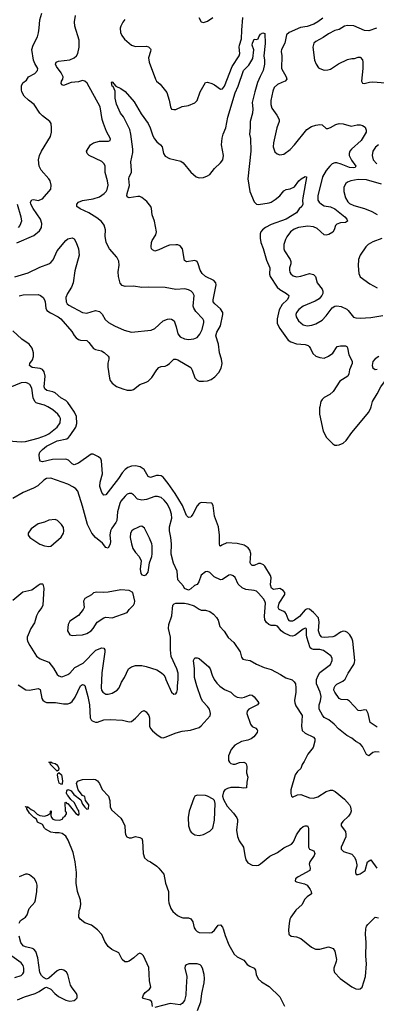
# Model space of a CAD drawing. Header units: inches. Extents: x 2134017 to 2292458, y 756222 to 916513.
# Tile 89 of 256: x 2163816 to 2167182, y 844368 to 853650. Entities that reach past the tile are written whole.
import ezdxf

# ---------------------------------------------------------------- set-up
doc = ezdxf.new("R2010")
doc.units = ezdxf.units.IN
doc.header["$MEASUREMENT"] = 0
doc.layers.add('C1864', color=7, linetype='Continuous')
doc.layers.add('C1865', color=7, linetype='Continuous')

msp = doc.modelspace()

# ---------------------------------------------------------------- linework, layer by layer
at = {"layer": 'C1864', "color": 5}
for points, elevation in [([(2163710, 849681.3), (2163829.3, 849669.3), (2163870, 849675), (2163990, 849704.8), (2164059.1, 849730), (2164090, 849746), (2164170.4, 849809.6), (2164199.4, 849850), (2164201.1, 849890), (2164191.7, 849910), (2164175.1, 849930), (2164130, 849971.6), (2164080.3, 850000)], 340), ([(2167190, 846980.9), (2167123.5, 847023.5), (2167106.2, 847110), (2167090, 847142.2), (2167070, 847144.9), (2167030, 847135), (2167010, 847138.3), (2166930, 847226.3), (2166910, 847237.9), (2166850, 847242.2), (2166830, 847251.3), (2166790.8, 847310), (2166782.2, 847330), (2166782.4, 847350), (2166793.5, 847370), (2166810, 847384.7), (2166864.7, 847415.3), (2166886.4, 847433.6), (2166915.3, 847490), (2166968.7, 847570), (2166976.8, 847590), (2166978.5, 847610), (2166959.2, 847790), (2166950, 847819.4), (2166931.8, 847850), (2166910, 847873.2), (2166890, 847883.1), (2166870, 847884.8), (2166843.5, 847876.5), (2166790, 847838.1), (2166770, 847831.9), (2166690, 847824.6), (2166669, 847829), (2166649.1, 847850), (2166634.6, 847890), (2166643.9, 847970), (2166635.9, 848010), (2166590, 848060.7), (2166550, 848091.7), (2166530, 848094.7), (2166510, 848086.5), (2166457.3, 848022.7), (2166410, 847989.9), (2166390, 847980.2), (2166370, 847978.8), (2166363.5, 847983.5), (2166350, 847998.3), (2166330, 848048.4), (2166320.9, 848060.9), (2166310, 848072.2), (2166263.5, 848090), (2166254.6, 848110), (2166263.9, 848150), (2166317.4, 848230), (2166317.2, 848250), (2166303.2, 848270), (2166270, 848286.7), (2166210, 848279.5), (2166192.1, 848292.1), (2166183.8, 848323.8), (2166188, 848388), (2166184.4, 848410), (2166130, 848497.6), (2166116, 848510), (2166090, 848522.9), (2166070, 848522), (2166030, 848505.3), (2166010, 848505.2), (2165996, 848516), (2165990.5, 848530.5), (2165998, 848618), (2165988.6, 848648.6), (2165972, 848670), (2165934.8, 848694.8), (2165870, 848712), (2165770, 848718), (2165722.5, 848697.5), (2165710, 848685.7), (2165704.7, 848690), (2165700.7, 848710), (2165702.3, 848790), (2165691.6, 848870), (2165655.3, 848970), (2165640.7, 849070), (2165630, 849092.7), (2165530, 849097.4), (2165510, 849089.7), (2165490, 849065.6), (2165450, 848987.3), (2165434.3, 848965.7), (2165430, 848960.7), (2165410, 848957.6), (2165390, 848977), (2165351.2, 849071.2), (2165283.2, 849183.2), (2165217.7, 849277.7), (2165170, 849336.8), (2165150, 849349.8), (2165126.5, 849353.5), (2165107.5, 849352.5), (2165050, 849333), (2165030, 849344.2), (2164989.9, 849409.9), (2164953.7, 849433.7), (2164910, 849443.4), (2164870, 849442.3), (2164837, 849430), (2164810, 849410.7), (2164782.5, 849377.5), (2164750, 849325.6), (2164630, 849172), (2164610, 849166.6), (2164590, 849194), (2164572.3, 849250), (2164574, 849290), (2164597.4, 849370), (2164588.3, 849490), (2164580.5, 849510), (2164559.6, 849530), (2164510, 849554.5), (2164490, 849554), (2164370, 849470.7), (2164330, 849453.3), (2164310, 849462), (2164277.5, 849497.5), (2164250, 849508.2), (2164124.2, 849504.2), (2164030, 849480.8), (2164009.3, 849489.3), (2164002.3, 849510), (2163999.8, 849550), (2164006.5, 849573.5), (2164030, 849599.7), (2164070, 849630.1), (2164170, 849679.3), (2164260, 849700), (2164275.8, 849710), (2164293, 849730), (2164344.4, 849810), (2164356.4, 849843.6), (2164353.4, 849910), (2164333.7, 849950), (2164299, 850000)], 320), ([(2166647.3, 850000), (2166644.9, 849990), (2166644.2, 849930), (2166681.1, 849770), (2166712.4, 849710), (2166770.3, 849650.3), (2166790, 849640.4), (2166810, 849639.5), (2166830, 849642), (2166870, 849657.6), (2166897.3, 849682.7), (2166950, 849757.1), (2167110, 849950.3), (2167129.9, 849990.1), (2167132.7, 850000)], 320), ([(2167210, 846745.4), (2167170, 846748.2), (2167150, 846740.5), (2167110, 846709.7), (2167090, 846723), (2167050, 846799.5), (2167030, 846822.9), (2166990, 846844.5), (2166950, 846877), (2166902.3, 846902.3), (2166824, 846964), (2166783.7, 847010), (2166732.3, 847050), (2166690, 847073.3), (2166673.1, 847093.1), (2166641.8, 847150), (2166641.4, 847190), (2166655.3, 847230), (2166660.6, 847270), (2166651.3, 847310), (2166617.1, 847390), (2166616.1, 847430), (2166631.4, 847468.6), (2166650, 847497), (2166749.7, 847570), (2166765.4, 847610), (2166765.1, 847630), (2166753.5, 847653.5), (2166683.5, 847703.5), (2166650, 847714), (2166590, 847713.5), (2166570, 847719.8), (2166558, 847730), (2166526.1, 847830), (2166522.2, 847850), (2166523.2, 847903.2), (2166519, 847910), (2166510, 847913.3), (2166490, 847905.4), (2166414.3, 847845.7), (2166390, 847837.4), (2166370, 847840.9), (2166308.8, 847868.8), (2166283.4, 847890), (2166250, 847933.8), (2166230, 847940.6), (2166190, 847939.9), (2166167.5, 847947.5), (2166146.3, 847966.3), (2166131.1, 847991.1), (2166127.9, 848027.9), (2166135.6, 848150), (2166130.7, 848170), (2166115.8, 848190), (2166070, 848244.7), (2166050, 848261.3), (2166030, 848268.2), (2165950, 848278.7), (2165914.8, 848294.8), (2165877.6, 848330), (2165849.3, 848390), (2165830, 848406.6), (2165810, 848416), (2165790, 848412.7), (2165730, 848371.8), (2165710, 848369.6), (2165650, 848398.4), (2165610, 848438), (2165590, 848446.6), (2165570, 848445.2), (2165530, 848414), (2165505.5, 848350), (2165490, 848326), (2165464.9, 848315.1), (2165430, 848284), (2165410, 848273.2), (2165370, 848289), (2165362, 848310), (2165308.6, 848370), (2165301.7, 848450), (2165266.8, 848526.8), (2165244.5, 848610), (2165247.2, 848710), (2165243.5, 848770), (2165231.3, 848830), (2165228.9, 848870), (2165250.6, 848950), (2165249, 848990), (2165237, 849030), (2165210, 849083.5), (2165180.6, 849120.6), (2165150, 849144.2), (2165115.5, 849155.5), (2165090, 849154.8), (2165013.8, 849126.2), (2164970, 849119.2), (2164929.3, 849129.3), (2164890, 849169.7), (2164870, 849183), (2164850, 849184.7), (2164830, 849176.9), (2164810, 849159.7), (2164769.1, 849110), (2164759.7, 849090), (2164737.6, 849010), (2164733.1, 848930), (2164723.8, 848910), (2164684.5, 848855.5), (2164674, 848830), (2164666.3, 848790), (2164672.7, 848730), (2164670.2, 848710), (2164650, 848669.5), (2164630, 848673.6), (2164596, 848716), (2164530.9, 848770), (2164498.2, 848810), (2164455.5, 848890), (2164410, 849065.2), (2164364, 849204), (2164347, 849227), (2164324.6, 849244.6), (2164271.8, 849270), (2164110, 849328.3), (2164070, 849325.1), (2164044.4, 849310), (2163985.7, 849254.3), (2163946.8, 849233.2), (2163850, 849192.4), (2163750, 849135.1)], 340), ([(2163750, 848176.3), (2163844.4, 848255.6), (2163930, 848276), (2163990, 848320.4), (2164010.6, 848330.6), (2164030, 848333.4), (2164034.8, 848330), (2164043.1, 848290), (2164034.3, 848130), (2164025.7, 848110), (2163992.6, 848067.4), (2163973.8, 848030), (2163955.3, 847964.7), (2163922.4, 847910), (2163894.6, 847850), (2163887, 847830), (2163885.5, 847805.5), (2163888.4, 847790), (2163910.4, 847750), (2163974.9, 847650), (2164010, 847623.7), (2164092, 847592), (2164135.9, 847535.9), (2164170, 847478), (2164184.5, 847464.5), (2164210, 847455.8), (2164222.7, 847457.3), (2164270, 847476.5), (2164290, 847490.3), (2164337.5, 847542.5), (2164415.8, 847584.2), (2164534.8, 847705.2), (2164590, 847729.2), (2164610, 847725.3), (2164620.2, 847710), (2164620.9, 847690), (2164592, 847492), (2164584.5, 847350), (2164589.4, 847329.4), (2164602, 847310), (2164630, 847292), (2164650.3, 847290.3), (2164690, 847300.3), (2164735.6, 847330), (2164755.1, 847350), (2164775.9, 847404.1), (2164806, 847450), (2164843.5, 847530), (2164870, 847548.8), (2164910, 847563.1), (2164970, 847561.3), (2165010, 847552.2), (2165110, 847520.4), (2165153.3, 847493.3), (2165174.9, 847474.9), (2165190, 847451), (2165194.9, 847430), (2165250, 847310.8), (2165270, 847290.8), (2165290, 847296), (2165299.3, 847310), (2165305.1, 847334.9), (2165304.7, 847370), (2165313.1, 847430), (2165310.7, 847490), (2165299.2, 847530), (2165246.3, 847646.3), (2165238.9, 847710), (2165240.3, 847830), (2165218.9, 847910), (2165224, 847950), (2165250.9, 848030), (2165262.6, 848130), (2165275.3, 848144.7), (2165290, 848151.1), (2165370, 848149.4), (2165403.9, 848143.9), (2165463, 848123), (2165510, 848092.2), (2165530, 848084.4), (2165570, 848082.4), (2165610.8, 848070), (2165646.4, 848046.4), (2165674.4, 848014.4), (2165688.9, 847990), (2165705.7, 847930), (2165744.3, 847884.3), (2165784.7, 847824.7), (2165837.3, 847777.3), (2165896.3, 847690), (2165910, 847642), (2165923, 847623), (2165950, 847614), (2165990, 847610.6), (2166050, 847573.4), (2166122, 847542), (2166190, 847523.1), (2166277.7, 847477.7), (2166326.3, 847446.3), (2166387.6, 847427.6), (2166407.7, 847407.7), (2166417.6, 847390), (2166423.7, 847350), (2166423.1, 847310), (2166410.5, 847230.5), (2166413, 847210), (2166422.8, 847182.8), (2166480.7, 847090), (2166474.8, 846990), (2166482.8, 846950), (2166510, 846922.8), (2166587.9, 846887.9), (2166600.7, 846870), (2166602, 846850), (2166586.8, 846790), (2166534.6, 846725.4), (2166502, 846658), (2166482, 846630), (2166470.5, 846590), (2166437, 846563), (2166417.1, 846530), (2166375.5, 846390), (2166374.4, 846354.4), (2166381, 846330), (2166390, 846321), (2166438, 846342), (2166470, 846345.3), (2166550, 846315.8), (2166590, 846310.3), (2166630, 846323.7), (2166710, 846374.7), (2166750, 846387.9), (2166767.7, 846387.7), (2166793.7, 846373.7), (2166880.5, 846300.5), (2166930, 846248.2), (2166939.1, 846230), (2166943.2, 846190), (2166938.3, 846170), (2166919.6, 846140.4), (2166864.9, 846090), (2166850.7, 846070), (2166850.8, 846050), (2166890, 845996), (2166895.5, 845970), (2166892.5, 845947.5), (2166851, 845850), (2166851.3, 845830), (2166872, 845810), (2166950, 845784), (2166975.9, 845755.9), (2166987.7, 845727.7), (2166996.9, 845683.1), (2166998, 845670), (2166986, 845630), (2166984.7, 845610), (2166992.7, 845592.7), (2167010, 845592), (2167030, 845598), (2167076, 845630), (2167099.3, 845710), (2167130, 845730.7), (2167186, 845650)], 340), ([(2163800.7, 847380.7), (2163873.9, 847333.9), (2163910, 847328.9), (2163990, 847345.3), (2164010, 847334.4), (2164026, 847250), (2164035.1, 847235.1), (2164050, 847222.6), (2164070, 847214.6), (2164153.9, 847213.9), (2164230, 847200.9), (2164270, 847200.2), (2164290, 847205.5), (2164310, 847222.7), (2164338, 847262), (2164388.7, 847370), (2164410, 847383.1), (2164420.4, 847380.4), (2164432, 847372), (2164460.5, 847270), (2164475.3, 847190), (2164480.7, 847070), (2164489.4, 847049.4), (2164500.8, 847040.8), (2164530, 847027.9), (2164550, 847029), (2164610.9, 847049.1), (2164670, 847053.6), (2164786.3, 847046.3), (2164850, 847030.4), (2164870, 847034.4), (2164910, 847064.9), (2164970, 847128), (2164990, 847139.1), (2165010, 847125.5), (2165036.1, 847090), (2165040.7, 847070), (2165042.3, 846990), (2165050, 846968.8), (2165070, 846944.9), (2165110, 846910.3), (2165150, 846882.6), (2165170, 846881.1), (2165190, 846886.3), (2165291.4, 846928.6), (2165350, 846942.3), (2165428.9, 846951.1), (2165510, 846978.3), (2165530, 846994), (2165614.1, 847085.9), (2165618.2, 847110), (2165605.8, 847150), (2165590, 847174.5), (2165543.4, 847223.4), (2165527.4, 847250), (2165486.6, 847370), (2165466.3, 847450), (2165465.7, 847530), (2165455.1, 847610), (2165470, 847633.4), (2165490, 847634), (2165510, 847627.7), (2165602.6, 847550), (2165615.2, 847530), (2165633.6, 847470), (2165652.2, 847430), (2165676.1, 847396.1), (2165706.1, 847366.1), (2165750, 847336.2), (2165808.2, 847310), (2165840, 847280), (2165870, 847263.2), (2165910, 847257.2), (2165937, 847263), (2165990, 847285.3), (2166010, 847282.4), (2166030, 847266), (2166072.7, 847210), (2166060.5, 847190), (2165979.5, 847150), (2165961.5, 847130), (2165958.3, 847110), (2165993.1, 847010), (2166010, 846987.2), (2166044, 846970), (2166056.7, 846956.7), (2166060.4, 846950), (2166057, 846930), (2166025.7, 846890), (2165999.5, 846870), (2165970, 846857.4), (2165910, 846844.8), (2165847.4, 846810), (2165811.7, 846770), (2165786, 846710), (2165786.7, 846666.7), (2165794.9, 846650), (2165810, 846638.7), (2165830, 846631.7), (2165850, 846632.7), (2165890, 846646.3), (2165930, 846650.3), (2165944.7, 846644.7), (2165954.2, 846634.2), (2165958.4, 846610), (2165955.8, 846550), (2165968.2, 846510), (2165958.5, 846461.5), (2165956.3, 846410), (2165930, 846405.3), (2165888.1, 846411.9), (2165810, 846411), (2165776.3, 846403.7), (2165753, 846390), (2165740.5, 846370), (2165730.7, 846330), (2165738.5, 846298.5), (2165774.7, 846234.7), (2165833, 846170), (2165864.9, 846124.9), (2165870.3, 846110), (2165870.3, 846090.3), (2165863.2, 846010), (2165870.3, 845950), (2165886.4, 845910), (2165928.5, 845850), (2165939.5, 845770), (2165950.4, 845730), (2165970, 845702.4), (2166010, 845681.1), (2166050, 845677.3), (2166070, 845680.8), (2166090, 845691.4), (2166177, 845763), (2166250, 845797.8), (2166310, 845843), (2166381.1, 845878.9), (2166399.1, 845900.9), (2166430, 845964.9), (2166470, 846024.9), (2166490, 846044.9), (2166510, 846050.6), (2166531.3, 846050), (2166539.3, 846039.3), (2166542.5, 846022.5), (2166542.8, 845850), (2166551.4, 845831.4), (2166593.5, 845813.5), (2166601.5, 845790), (2166596.2, 845770), (2166555.5, 845710), (2166547.7, 845690), (2166557.6, 845650), (2166553, 845630), (2166443.8, 845570), (2166419.1, 845550), (2166414.8, 845530), (2166430, 845521.6), (2166503.6, 845503.6), (2166530.2, 845490.2), (2166558.7, 845450), (2166568.2, 845430), (2166570.5, 845410), (2166530, 845380.7), (2166504.4, 845355.6), (2166480.4, 845310), (2166423.4, 845256.6), (2166375.3, 845190), (2166365.3, 845170), (2166358, 845130), (2166352.2, 845070), (2166356.3, 845030), (2166378, 845010), (2166430, 845003.1), (2166469.2, 844989.2), (2166570, 844906.4), (2166607.7, 844887.7), (2166648.9, 844888.9), (2166730, 844908.4), (2166750, 844905), (2166773.7, 844893.7), (2166791.2, 844870), (2166805.2, 844790), (2166802.7, 844770), (2166781.6, 844710), (2166779.7, 844690), (2166786.7, 844666.7), (2166840.9, 844610), (2166950, 844531.5), (2166990, 844513.1), (2167010, 844510.4), (2167030, 844513), (2167049.7, 844530.3), (2167078.7, 844630), (2167089, 844750), (2167081.7, 844821.7), (2167087.1, 844950), (2167079.2, 845030), (2167082, 845078), (2167090, 845104.9), (2167100.3, 845119.7), (2167170, 845188), (2167203.9, 845183.9)], 320), ([(2165070, 844348), (2165062, 844390), (2165045.6, 844405.6), (2164981.5, 844421.5), (2164974, 844430), (2164983.2, 844456.8), (2165000.9, 844479.1), (2165042, 844510), (2165053.2, 844530), (2165040.9, 844590), (2165035.6, 844715.6), (2164984.8, 844824.8), (2164970, 844841.2), (2164950, 844849.2), (2164930, 844841.2), (2164894.2, 844805.8), (2164850, 844776), (2164830, 844769.3), (2164809.5, 844769.5), (2164782.7, 844790), (2164752, 844852), (2164684.9, 844884.9), (2164652.3, 844912.3), (2164619.4, 844959.4), (2164590, 845025.2), (2164549.4, 845070), (2164493, 845113), (2164430, 845137), (2164386, 845170), (2164375.1, 845190), (2164376, 845250), (2164387.2, 845272.8), (2164394.5, 845310), (2164389.5, 845350), (2164362.9, 845430), (2164349.7, 845510), (2164352.4, 845610), (2164338.2, 845710), (2164319.3, 845799.3), (2164274.6, 845914.6), (2164252, 845952), (2164218, 845978), (2164190, 845984.4), (2164150, 845983.5), (2164110, 845989.7), (2164060.1, 846020.1), (2164049.6, 846029.6), (2164030, 846062), (2163985.6, 846085.6), (2163974, 846114), (2163950, 846128), (2163910, 846169), (2163884, 846210), (2163886, 846226), (2163874, 846226), (2163870, 846232), (2163892, 846230), (2163923.5, 846203.5), (2163950.4, 846190.4), (2163980.7, 846160.7), (2164006.4, 846146.4), (2164050, 846143), (2164078, 846150), (2164106, 846170), (2164106, 846190), (2164110, 846192), (2164114, 846190), (2164111.3, 846148.7), (2164114.8, 846130), (2164130, 846114.8), (2164146.7, 846106.7), (2164195.3, 846104.7), (2164222, 846118), (2164227.3, 846132.7), (2164242, 846138), (2164256.4, 846163.6), (2164256.4, 846176.4), (2164248, 846190), (2164246, 846270), (2164250, 846274), (2164262, 846262), (2164270, 846262), (2164346.8, 846166.8), (2164370, 846151.3), (2164378, 846162), (2164372.6, 846192.6), (2164363.3, 846203.3), (2164331.1, 846271.1), (2164299.5, 846299.5), (2164274.7, 846334.7), (2164263.3, 846343.3), (2164257.5, 846357.5), (2164259.5, 846380.5), (2164270, 846392), (2164290, 846388), (2164300.9, 846380.9), (2164326.9, 846346.9), (2164394.4, 846294.4), (2164410, 846256), (2164430, 846224.9), (2164450, 846207.7), (2164466, 846210), (2164468.7, 846250), (2164438, 846290), (2164430, 846326), (2164410, 846338), (2164376.5, 846376.5), (2164369, 846390), (2164353.2, 846450), (2164360.9, 846470), (2164410, 846486.4), (2164512, 846490), (2164530, 846486.4), (2164550, 846473.8), (2164570, 846450.3), (2164594.4, 846394.4), (2164654, 846330), (2164668.2, 846290), (2164670.8, 846230.8), (2164681.7, 846201.7), (2164770, 846122.8), (2164790, 846091), (2164808.2, 846050), (2164811.6, 845990), (2164815.6, 845970), (2164828.1, 845948.1), (2164850, 845935.8), (2164870, 845937.1), (2164910, 845950.6), (2164950, 845942), (2164970, 845932.4), (2164975.6, 845910), (2164982.2, 845790), (2164994, 845750), (2165022.8, 845722.8), (2165050.3, 845710), (2165110, 845669), (2165130, 845651), (2165175, 845595), (2165193, 845510), (2165220.4, 845430), (2165219.8, 845350), (2165223.6, 845323.6), (2165242.6, 845270), (2165262.5, 845242.5), (2165305.8, 845205.8), (2165330, 845192), (2165356.9, 845183.1), (2165410, 845184), (2165430, 845174), (2165450, 845146), (2165464, 845090), (2165474.3, 845070), (2165490, 845054.3), (2165510, 845043.9), (2165610, 845040.7), (2165630, 845045.8), (2165654.2, 845065.8), (2165690, 845113.4), (2165710, 845117.3), (2165730, 845094), (2165740.2, 845070), (2165755.8, 845015.8), (2165788.9, 844930), (2165840.8, 844840.8), (2165870, 844814.5), (2165930, 844784.4), (2165964.4, 844744.4), (2165986.5, 844726.5), (2166030, 844708.2), (2166041.7, 844690), (2166047.2, 844650), (2166067.8, 844607.8), (2166098.4, 844578.4), (2166170, 844535.3), (2166270, 844438.4), (2166314, 844350)], 280), ([(2163810, 845134), (2163822.5, 845157.5), (2163869.9, 845190.1), (2163886.2, 845210), (2163905.8, 845270), (2163957.7, 845330), (2163966.1, 845353.9), (2163978.4, 845430), (2163982.2, 845490), (2163975.4, 845515.4), (2163954.2, 845550), (2163910, 845587.4), (2163890, 845595.4), (2163870, 845595.4), (2163810, 845569.8)], 320), ([(2163795.6, 844410), (2163861.3, 844438.7), (2163962, 844470), (2164000.9, 844490), (2164050, 844524), (2164070, 844531), (2164110, 844510.8), (2164148, 844470), (2164182.6, 844442.6), (2164250, 844406.5), (2164290, 844398.8), (2164330, 844405.2), (2164345.1, 844414.9), (2164356.9, 844430), (2164358.3, 844450), (2164351.1, 844470), (2164310, 844522), (2164295.3, 844550), (2164269.7, 844650), (2164258, 844670), (2164232, 844690), (2164210, 844695.3), (2164190, 844693.1), (2164170, 844684), (2164090, 844614.5), (2164070, 844605.2), (2164039.7, 844619.7), (2164020.8, 844640.8), (2164006.8, 844666.8), (2163985.9, 844805.9), (2163966.8, 844866.8), (2163950, 844886.6), (2163935.3, 844895.3), (2163870, 844909.8), (2163850, 844920.3), (2163825.5, 844950), (2163809.8, 845010)], 320), ([(2163770, 844619.5), (2163830, 844640.3), (2163845.5, 844654.5), (2163854, 844670), (2163856.2, 844710), (2163850, 844733.6), (2163830, 844759.8), (2163742.1, 844822.1)], 340), ([(2165492.7, 844310), (2165525.8, 844390), (2165534.6, 844470), (2165556.2, 844570), (2165560.2, 844610), (2165557.7, 844650), (2165540.4, 844710), (2165529.8, 844729.8), (2165519.2, 844739.2), (2165490, 844750.8), (2165411.5, 844748.5), (2165390, 844741.6), (2165377.1, 844730), (2165375.3, 844710), (2165393.6, 844630), (2165385.8, 844530), (2165385.5, 844454.5), (2165370, 844405.2), (2165350, 844376), (2165330, 844362), (2165235.1, 844375.1), (2165090, 844337.2)], 280)]:
    msp.add_lwpolyline(points, dxfattribs=dict(at, elevation=elevation))
for points, elevation in [([(2164150, 848937), (2164090, 848931.6), (2164050, 848914), (2163990, 848897), (2163922.8, 848850), (2163896.3, 848810), (2163897.1, 848790), (2163912, 848770), (2164005.3, 848705.3), (2164050, 848690.3), (2164090, 848685.3), (2164110, 848688.4), (2164207.9, 848772.1), (2164229.5, 848810), (2164233.1, 848826.9), (2164230, 848862), (2164212, 848890), (2164173.2, 848930)], 360), ([(2164970, 848874.5), (2164950, 848872), (2164930, 848862.9), (2164890, 848843.6), (2164874.9, 848830), (2164863.1, 848810), (2164857.4, 848770), (2164870.2, 848710), (2164885.3, 848665.3), (2164910, 848626.4), (2164943.8, 848590), (2164961.6, 848550), (2164953.4, 848470), (2164958.8, 848430), (2164970, 848416), (2164990, 848411), (2165010, 848416), (2165030, 848442), (2165042, 848530), (2165061.6, 848590), (2165065.8, 848614.2), (2165065.1, 848690), (2165062.6, 848710), (2165042, 848762), (2164995.1, 848855.1)], 360), ([(2164770, 848274.5), (2164650, 848252.7), (2164609.5, 848249.5), (2164545.2, 848254.8), (2164513.7, 848246.3), (2164492.5, 848227.5), (2164430, 848193.2), (2164417.3, 848170), (2164424, 848110), (2164414, 848090), (2164370, 848034), (2164290, 847980.9), (2164274.4, 847950), (2164268.4, 847890), (2164287.7, 847850), (2164310, 847843.8), (2164350, 847848.7), (2164410, 847852.2), (2164450, 847862.4), (2164489.5, 847890), (2164509.6, 847910), (2164548.1, 847971.9), (2164610, 848010.5), (2164630, 848017.1), (2164690, 848010.6), (2164830, 848062.8), (2164849.6, 848090.4), (2164889.2, 848130), (2164898, 848150), (2164902.7, 848170), (2164884, 848250), (2164850, 848269.2)], 360), ([(2164170, 846566), (2164107, 846630), (2164104.7, 846644.7), (2164089.5, 846650.5), (2164110, 846652.7), (2164123, 846643), (2164150, 846639.5), (2164164.9, 846630), (2164180.5, 846610), (2164184, 846590), (2164183.6, 846576.4)], 280), ([(2164210, 846440.9), (2164190, 846454), (2164178.7, 846490), (2164173.2, 846530), (2164175.3, 846544.7), (2164186, 846550), (2164186, 846554), (2164210, 846530.7), (2164214.5, 846514.5), (2164220.3, 846470), (2164217.1, 846450)], 280), ([(2165490, 846339.5), (2165470, 846329.3), (2165458.4, 846310), (2165416, 846190), (2165407, 846130), (2165410.3, 846050), (2165424.8, 846004.8), (2165434.9, 845990), (2165450, 845978.7), (2165470, 845967.2), (2165510, 845958.7), (2165550, 845968.4), (2165610, 845998.7), (2165638.9, 846030), (2165655.5, 846104.5), (2165660.9, 846260.9), (2165654, 846290), (2165642.7, 846302.7), (2165590, 846329.5), (2165570, 846335.1)], 320)]:
    msp.add_lwpolyline(points, close=True, dxfattribs=dict(at, elevation=elevation))
at = {"layer": 'C1865', "color": 5}
for points, elevation in [([(2163770, 851224.4), (2163895.9, 851264.1), (2164004.5, 851315.5), (2164090, 851347.4), (2164110, 851360.6), (2164132.4, 851387.6), (2164168.1, 851470), (2164250, 851568.2), (2164270, 851584.4), (2164310, 851594.4), (2164330, 851584.9), (2164350, 851550.7), (2164371.3, 851490), (2164377.7, 851430), (2164337.8, 851282.2), (2164320.8, 851170), (2164303.9, 851130), (2164267.1, 851070), (2164252.8, 851030), (2164254.4, 850990), (2164265.5, 850970), (2164278.3, 850958.3), (2164410, 850888.8), (2164450, 850884.9), (2164530, 850907.2), (2164570, 850899.5), (2164595, 850875), (2164622.5, 850822.5), (2164655.3, 850795.3), (2164710, 850763.1), (2164803, 850723), (2164870, 850703.2), (2165057.4, 850722.6), (2165090, 850738.9), (2165170, 850810.3), (2165210, 850827.2), (2165230, 850830.3), (2165247.2, 850827.2), (2165272.7, 850810), (2165293.9, 850753.9), (2165308.4, 850690), (2165330, 850659), (2165370, 850640.2), (2165410, 850636.5), (2165459.5, 850640.5), (2165490, 850654.4), (2165515.8, 850684.2), (2165537.7, 850730), (2165554.9, 850794.9), (2165554, 850810), (2165545.1, 850830), (2165479.8, 850899.8), (2165459.6, 850930), (2165454.7, 850950), (2165463.6, 851050), (2165450, 851075.1), (2165435.1, 851090), (2165410, 851103.6), (2165373.4, 851113.4), (2165290, 851107.1), (2165190, 851126.3), (2165030, 851129.7), (2164970, 851126), (2164890, 851138.5), (2164810, 851135.4), (2164782.9, 851142.9), (2164765.5, 851165.5), (2164747.9, 851230), (2164746.2, 851273.8), (2164755.6, 851335.6), (2164752.2, 851372.2), (2164732.1, 851412.1), (2164664.2, 851490), (2164631.3, 851550), (2164623.1, 851610), (2164626, 851670), (2164613.6, 851713.6), (2164587.6, 851747.6), (2164543.6, 851783.6), (2164470, 851828.3), (2164385.8, 851865.8), (2164355.3, 851890), (2164354, 851910), (2164370, 851930.7), (2164410, 851944.9), (2164510, 851960.7), (2164570, 851981.5), (2164614, 852010), (2164632.6, 852030), (2164643.1, 852050), (2164649.7, 852090), (2164644, 852130), (2164622, 852210), (2164622, 852270), (2164614.7, 852290), (2164590, 852312.4), (2164472.3, 852370), (2164452, 852390), (2164447, 852410), (2164485.1, 852470), (2164513.2, 852490), (2164570, 852503.6), (2164653.6, 852506.4), (2164669.2, 852510.8), (2164672.5, 852527.5), (2164636.6, 852596.6), (2164607.3, 852670), (2164594.8, 852710), (2164576.3, 852830), (2164451.7, 853051.7), (2164430, 853071.5), (2164410, 853075.8), (2164370, 853064.4), (2164302.9, 853057.1), (2164230, 853029.7), (2164216.2, 853036.2), (2164207, 853050), (2164211.8, 853070), (2164223.6, 853090), (2164226.3, 853110), (2164208.5, 853150), (2164161.8, 853210), (2164154.5, 853230), (2164159.6, 853250), (2164180.9, 853259.1), (2164290, 853271.8), (2164330, 853289.4), (2164353.2, 853310), (2164365.8, 853330), (2164378.2, 853390), (2164375.8, 853455.8), (2164336.4, 853590), (2164334.7, 853630), (2164344, 853690)], 340), ([(2163790, 851548), (2163950, 851617.1), (2164001.4, 851658.5), (2164021.3, 851690), (2164024.8, 851730), (2164011, 851770), (2163943.7, 851870), (2163921.2, 851910), (2163919, 851930), (2163930, 851952), (2163950, 851956), (2163990, 851944.7), (2164030, 851962.8), (2164110, 852052), (2164113.3, 852090), (2164102.9, 852130), (2164090.8, 852150.8), (2164018, 852230), (2164001.3, 852270), (2163993, 852330), (2164003, 852370), (2164021.3, 852410), (2164107.8, 852550), (2164117.4, 852590), (2164116.9, 852630), (2164111.8, 852670), (2164100.9, 852690), (2164030, 852742.7), (2164006, 852770), (2163953.3, 852850), (2163900.5, 852890), (2163858.7, 852930), (2163836.9, 852970), (2163831.6, 852990), (2163833.1, 853026.9), (2163846.5, 853053.5), (2163880.1, 853079.9), (2163899.3, 853110), (2163957.4, 853142.6), (2163983.9, 853170), (2163987.6, 853190), (2163958, 853238), (2163947.6, 853267.6), (2163930.7, 853370), (2163943.1, 853410), (2163983, 853490), (2163994.3, 853525.7), (2164001.1, 853570), (2164004.5, 853650), (2164026, 853710)], 360), ([(2164808.3, 853651.7), (2164790, 853628), (2164770.6, 853590), (2164765.7, 853570), (2164767.4, 853530), (2164779.7, 853499.6), (2164805, 853465), (2164870, 853408.9), (2164910, 853398), (2165010, 853400.5), (2165032.7, 853392.7), (2165050, 853376), (2165053.4, 853370), (2165050.5, 853350), (2165033, 853290), (2165037.1, 853250), (2165096.4, 853090), (2165108.4, 853070), (2165141.1, 853041.1), (2165204.7, 852964.7), (2165228.2, 852890), (2165238, 852830), (2165250, 852807.3), (2165270, 852802), (2165290, 852804.9), (2165349.7, 852830.3), (2165410, 852842), (2165470, 852867.3), (2165490, 852886.8), (2165518.3, 852970), (2165570, 853059.1), (2165590, 853061.3), (2165630, 853047.4), (2165655.4, 853035.4), (2165710, 852995.3), (2165730, 852997.6), (2165750, 853023.8), (2165820.6, 853210), (2165888.7, 853310), (2165893.6, 853330), (2165887.7, 853392.3), (2165889.8, 853410), (2165910.5, 853469.5), (2165911.3, 853550), (2165922.5, 853670)], 340), ([(2165507.7, 853670), (2165530, 853631), (2165550, 853622.8), (2165590, 853634.8), (2165639, 853670)], 360), ([(2166676.8, 853663.2), (2166630.8, 853629.2), (2166591.9, 853608.1), (2166530, 853586.7), (2166465, 853575), (2166358.7, 853530), (2166333.9, 853506.1), (2166318, 853430), (2166287.2, 853370), (2166284.9, 853350), (2166289.1, 853310), (2166287.4, 853190), (2166330.5, 853110), (2166336.3, 853090), (2166322.8, 853070), (2166290, 853058.9), (2166250, 853037.8), (2166218.6, 853010), (2166203.7, 852976.3), (2166186.8, 852886.8), (2166186.9, 852850), (2166196.8, 852816.8), (2166243.6, 852750), (2166263.7, 852710), (2166263.7, 852690), (2166241.7, 852630), (2166210.4, 852490.4), (2166208.7, 852450), (2166225.5, 852405.5), (2166245.1, 852385.1), (2166270, 852375.5), (2166310, 852381.6), (2166370, 852427.2), (2166410, 852468.8), (2166524.5, 852615.5), (2166570, 852644.4), (2166610, 852655.8), (2166650, 852660.5), (2166670, 852657.3), (2166710, 852624.7), (2166723.5, 852623.5), (2166750, 852632.7), (2166798.4, 852661.6), (2166830, 852671.5), (2166870, 852667.4), (2166945.9, 852645.9), (2167000.4, 852659.6), (2167030, 852658.5), (2167051.9, 852651.9), (2167075.3, 852635.3), (2167086.7, 852610), (2167086, 852590), (2167040.1, 852510), (2166946.7, 852430), (2166931.9, 852410), (2166925, 852390), (2166926.8, 852370), (2166946.7, 852326.7), (2166987.2, 852270), (2166983, 852257), (2166967.7, 852252.3), (2166930, 852257.9), (2166850, 852289.3), (2166810, 852299.6), (2166790, 852299.2), (2166765.5, 852290), (2166742.9, 852270), (2166710, 852229.8), (2166674.8, 852170), (2166630.2, 851990), (2166631.3, 851950), (2166643.2, 851930), (2166663.2, 851910), (2166690, 851896.8), (2166750, 851885.7), (2166790, 851866.6), (2166885.5, 851790), (2166903.1, 851770), (2166910.3, 851749.7), (2166890, 851739.7), (2166845.2, 851734.8), (2166810, 851721.6), (2166795.5, 851710), (2166783.8, 851670), (2166771.5, 851648.5), (2166734.3, 851625.7), (2166710, 851619.7), (2166690, 851623), (2166622.1, 851682.1), (2166590, 851698), (2166536.7, 851703.3), (2166447.8, 851692.2), (2166404.9, 851675.1), (2166371.8, 851650), (2166336.5, 851603.5), (2166323.2, 851576.8), (2166310.2, 851530), (2166307.9, 851490), (2166313.8, 851470), (2166369.2, 851390), (2166376.5, 851370), (2166376.1, 851350), (2166363.2, 851310), (2166361.5, 851290), (2166366.3, 851270), (2166375.5, 851255.5), (2166396.3, 851236.3), (2166430, 851227), (2166470, 851233.2), (2166550, 851256.9), (2166589.1, 851249.1), (2166608.4, 851230), (2166624.2, 851170), (2166670.2, 851110.2), (2166677.6, 851090), (2166677, 851070), (2166668.5, 851050), (2166641.3, 851018.7), (2166603.4, 850996.6), (2166492.2, 850950), (2166450, 850918), (2166429.2, 850890), (2166423.6, 850870), (2166424.7, 850850), (2166447.7, 850810), (2166490, 850774.4), (2166530, 850763.8), (2166573.2, 850770), (2166610, 850782.7), (2166670, 850817.6), (2166710, 850858.4), (2166765.8, 850934.2), (2166790, 850948.9), (2166810, 850954), (2166850, 850947.6), (2166902.4, 850922.4), (2166917.1, 850910), (2166966.9, 850846.9), (2166990, 850838), (2167030, 850834.9), (2167130, 850844.1), (2167242.5, 850862.5)], 340), ([(2167184.9, 853570), (2167110, 853544.5), (2167070, 853547.3), (2166970, 853592), (2166910, 853595.8), (2166882.8, 853590), (2166830, 853558.7), (2166790, 853547.6), (2166730, 853516.9), (2166679.2, 853480.8), (2166610, 853444.2), (2166592.8, 853427.2), (2166582.6, 853390), (2166599.5, 853270), (2166614, 853230), (2166637.2, 853197.2), (2166650, 853188.4), (2166690, 853175.5), (2166724.1, 853175.9), (2166750, 853184.9), (2166825.3, 853234.7), (2166910, 853275.5), (2166950, 853284.9), (2166974.8, 853285.2), (2167010, 853298), (2167030, 853298), (2167050, 853272), (2167054.9, 853250), (2167053.4, 853190), (2167040.4, 853070), (2167050.5, 853050.5), (2167068.4, 853048.4), (2167118, 853062), (2167150, 853064.8), (2167270, 853053.4)], 360), ([(2163810, 851046.4), (2163850, 851054.7), (2163990, 851058.6), (2164012.8, 851050), (2164037.5, 851030), (2164051.5, 851010), (2164057.8, 850990), (2164061.8, 850930), (2164073.1, 850910), (2164106, 850886), (2164178.9, 850850), (2164203.2, 850830), (2164307.7, 850710), (2164330, 850672.2), (2164349.4, 850649.4), (2164370, 850635.6), (2164390, 850630.2), (2164450, 850624.2), (2164468.4, 850608.4), (2164511.3, 850551.3), (2164530, 850540.3), (2164588.5, 850528.5), (2164613.5, 850513.5), (2164650, 850478.8), (2164657.3, 850470), (2164658, 850450), (2164648, 850412), (2164646.4, 850373.6), (2164663.5, 850270), (2164671.1, 850250), (2164690, 850222), (2164730, 850193.6), (2164790, 850168.8), (2164830, 850158.7), (2164870, 850158.7), (2164890, 850164.9), (2164950, 850212.4), (2165010, 850232.7), (2165030, 850243.8), (2165063.7, 850276.3), (2165110, 850350.6), (2165128.6, 850371.4), (2165150, 850379.5), (2165190, 850383.1), (2165208.3, 850391.7), (2165230, 850408), (2165270, 850450.3), (2165290, 850450.3), (2165310, 850442.7), (2165430, 850370.4), (2165445.3, 850345.3), (2165470, 850274.4), (2165491.6, 850251.6), (2165510, 850243.8), (2165550, 850241), (2165590, 850246.5), (2165621.8, 850258.3), (2165657.9, 850282.1), (2165696.3, 850323.7), (2165716, 850364), (2165726.5, 850410), (2165722.1, 850450), (2165702.8, 850510), (2165692, 850592), (2165668.7, 850670), (2165675.4, 850704.6), (2165710, 850763.1), (2165734.1, 850870), (2165733, 850890), (2165710, 850923), (2165659.1, 850970), (2165643.4, 850990), (2165640.7, 851010), (2165669, 851149), (2165668.6, 851170), (2165648, 851190), (2165570, 851229.8), (2165538.2, 851258.2), (2165517.8, 851290), (2165501.5, 851350), (2165489.8, 851369.8), (2165470, 851379.7), (2165390, 851368.4), (2165370, 851379.5), (2165352.7, 851490), (2165330, 851518.2), (2165310, 851526.8), (2165290, 851528.9), (2165230, 851523.8), (2165204.2, 851515.8), (2165130, 851479.6), (2165090, 851469.4), (2165070, 851479), (2165061.2, 851490), (2165056, 851510), (2165059.6, 851550), (2165066, 851570), (2165099.6, 851620.4), (2165108.4, 851650), (2165087.4, 851750), (2165066, 851810), (2165059.6, 851870), (2165053.3, 851890), (2165016.6, 851936.6), (2164970, 851975.1), (2164950, 851982.5), (2164930, 851983.7), (2164850, 851972), (2164837, 851977), (2164828.1, 851988.1), (2164829.7, 852010), (2164852.9, 852087.1), (2164847.1, 852150), (2164849.7, 852170), (2164870.7, 852209.3), (2164872.5, 852227.5), (2164865.9, 852310), (2164882.4, 852397.6), (2164884, 852430), (2164866.4, 852570), (2164855.5, 852615.5), (2164794.6, 852734.6), (2164768.9, 852770), (2164730, 852852.6), (2164717.9, 852910), (2164717.6, 852977.6), (2164699, 853019), (2164690, 853024.7), (2164683.1, 853056.9), (2164690, 853065.5), (2164724.7, 853024.7), (2164770, 853002.8), (2164810, 852974), (2164895.4, 852875.4), (2164962.2, 852762.2), (2165028.8, 852670), (2165048.8, 852630), (2165073.7, 852553.7), (2165087.5, 852527.5), (2165110, 852499.5), (2165145.5, 852470), (2165159.3, 852450), (2165172, 852390), (2165190, 852362.4), (2165230, 852341.1), (2165337.7, 852317.7), (2165359.9, 852299.9), (2165431.7, 852211.7), (2165480.7, 852170), (2165510, 852158.4), (2165550, 852162), (2165590, 852177), (2165610, 852190.4), (2165653.8, 852246.2), (2165710, 852299.1), (2165732.5, 852330), (2165739.3, 852370), (2165721.3, 852470), (2165727.9, 852532.1), (2165737.2, 852570), (2165761.3, 852630), (2165780.2, 852730), (2165850, 852960.3), (2165878.1, 853021.9), (2165927.4, 853170), (2165978.8, 853221.2), (2166017.3, 853282.7), (2166026.6, 853366.6), (2166011.5, 853410), (2166013.3, 853430), (2166021.6, 853450), (2166030, 853466.8), (2166050, 853462.8), (2166068, 853470), (2166072, 853490), (2166087.7, 853512.3), (2166110, 853524.9), (2166130, 853521), (2166133.9, 853426.1), (2166119.1, 853310), (2166128, 853270), (2166126, 853230), (2166114.9, 853170), (2166084.7, 853115.3), (2166061.6, 853058.4), (2166034, 852970), (2166010.8, 852870), (2166016.8, 852810), (2166014.3, 852770), (2165992.6, 852690), (2165991.9, 852630), (2165984.2, 852570), (2165994.2, 852530), (2165998.5, 852410), (2165968.2, 852150), (2165986.8, 852030), (2166030, 851932.2), (2166050, 851910.2), (2166070, 851909.3), (2166170, 851924.2), (2166190, 851930.2), (2166226.3, 851953.7), (2166269.8, 851990.2), (2166310, 852038), (2166330, 852050.5), (2166370, 852056.3), (2166410, 852073.4), (2166451.5, 852130), (2166472, 852150), (2166510, 852173), (2166522, 852170), (2166523.6, 852163.6), (2166486.7, 851970), (2166484.5, 851944.5), (2166488.7, 851910), (2166478, 851890), (2166453.4, 851866.6), (2166427.6, 851830), (2166330.9, 851769.1), (2166190, 851718.7), (2166135.6, 851690), (2166108.9, 851670), (2166093.1, 851650), (2166086, 851630), (2166084.4, 851590), (2166092.4, 851550), (2166114.4, 851494.4), (2166144.2, 851384.2), (2166175.8, 851310), (2166172.3, 851252.3), (2166180.8, 851230), (2166247, 851127), (2166270, 851105.5), (2166332.7, 851070), (2166354.9, 851050), (2166352.7, 851030), (2166339.7, 851010), (2166294.4, 850965.6), (2166265.6, 850914.4), (2166244.8, 850830), (2166246.1, 850786.1), (2166270, 850739.5), (2166350.2, 850630.2), (2166374.7, 850614.7), (2166430, 850595.8), (2166510, 850587.6), (2166537.2, 850577.2), (2166549, 850569), (2166561.3, 850550), (2166582.9, 850502.9), (2166610, 850478), (2166650, 850465.5), (2166690, 850460.7), (2166730, 850478.4), (2166770, 850506), (2166811.3, 850568.7), (2166843.1, 850576.9), (2166890, 850575.8), (2166902.8, 850570), (2166910, 850558), (2166921.8, 850490), (2166952.9, 850430), (2166953.8, 850410), (2166930.2, 850350), (2166923.7, 850310), (2166912.7, 850290), (2166839, 850241), (2166774.1, 850145.9), (2166741.8, 850118.2), (2166690, 850088.4), (2166670.3, 850070), (2166659, 850050), (2166647.3, 850000)], 320), ([(2167201.1, 852470), (2167172.5, 852447.5), (2167147.6, 852410), (2167142.7, 852370), (2167151.5, 852330), (2167185.4, 852290)], 360), ([(2167230, 852100.7), (2167090, 852140.4), (2167010, 852143), (2166941, 852130), (2166910, 852118.9), (2166895.3, 852104.7), (2166875.3, 852070), (2166874.3, 852030), (2166891.8, 851971.8), (2166913.5, 851933.5), (2166930, 851917.3), (2166970, 851897.8), (2167070, 851869.1), (2167140.3, 851840.3), (2167190, 851812.9)], 360), ([(2163790.7, 851910), (2163827.3, 851790), (2163833.4, 851750), (2163817.3, 851710), (2163802.8, 851690)], 360), ([(2167233.2, 851586.9), (2167150, 851557.4), (2167103.7, 851530), (2167082.6, 851510), (2167030.3, 851430), (2167014.9, 851390), (2167008.9, 851330), (2167015.8, 851255.8), (2167030, 851224.9), (2167121, 851161), (2167190, 851122.4)], 360), ([(2164299, 850000), (2164270, 850041.7), (2164250, 850060.2), (2164204.1, 850084.1), (2164150, 850132.1), (2164130, 850140.9), (2164073, 850153), (2164051.9, 850170), (2164047.9, 850190), (2164057.9, 850290), (2164047, 850330), (2164030, 850352.2), (2164010, 850361.6), (2163932.7, 850370), (2163907.3, 850390), (2163912.3, 850410), (2163935.3, 850444.7), (2163945.8, 850474.2), (2163945.4, 850510), (2163932.7, 850552.7), (2163906.1, 850590), (2163836.9, 850636.9), (2163750, 850717)], 320), ([(2167132.7, 850000), (2167147, 850050), (2167190, 850122.4), (2167222.9, 850190), (2167278.7, 850261.3), (2167350, 850376.3), (2167390, 850404.4), (2167438.7, 850421.3), (2167490, 850453.7), (2167528.7, 850468.7), (2167562, 850470), (2167619.5, 850459.5), (2167624.9, 850450), (2167603.1, 850430), (2167553.8, 850406.2), (2167510, 850358.9), (2167450, 850324.7), (2167432, 850308), (2167401.1, 850238.9), (2167361.6, 850170), (2167347.8, 850110), (2167324.5, 850050), (2167320.1, 850010), (2167321.1, 850000)], 320), ([(2167206.4, 850473.6), (2167170, 850451.6), (2167150, 850429), (2167143.1, 850390), (2167150, 850368), (2167170, 850352.7), (2167190, 850354)], 340), ([(2164080.3, 850000), (2164050, 850017.3), (2163990, 850031.3), (2163970, 850039.4), (2163958.4, 850050), (2163944.4, 850084.4), (2163930, 850177), (2163910.6, 850210.6), (2163890, 850223.1), (2163870, 850230.7), (2163830, 850228.2), (2163670, 850161.8)], 340)]:
    msp.add_lwpolyline(points, dxfattribs=dict(at, elevation=elevation))

doc.saveas('drawing.dxf')
